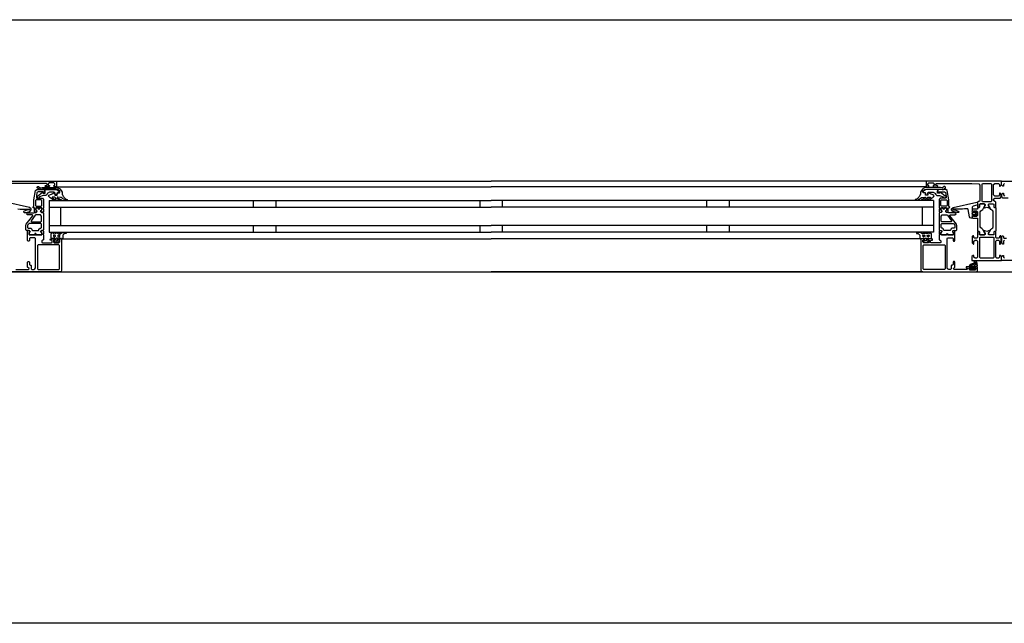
# Model space of a CAD drawing. Header units: millimetres. Extents: x -532 to 413144, y -532 to 654275.
# Tile 158 of 210: x 42334 to 43202, y 29168 to 29700. Entities that reach past the tile are written whole.
import ezdxf

# ---------------------------------------------------------------- set-up
doc = ezdxf.new("R2010")
doc.units = ezdxf.units.MM
doc.header["$LTSCALE"] = 100
doc.layers.add('A-0310-KOZIJN-BU', color=7, linetype='Continuous')
doc.layers.add('A-0410-AFWERKING-GEVEL', color=7, linetype='Continuous')

msp = doc.modelspace()

# ---------------------------------------------------------------- linework, layer by layer
at = {"layer": 'A-0310-KOZIJN-BU'}
for p, q in [((42540, 29540.625), (42540, 29534.625)), ((42560, 29540.625), (42560, 29534.625)), ((42740, 29540.625), (42740, 29534.625)), ((42760, 29534.625), (42760, 29540.625)), ((42940, 29534.625), (42940, 29540.625)), ((42960, 29534.625), (42960, 29540.625)), ((42540, 29518.625), (42540, 29512.625)), ((42560, 29518.625), (42560, 29512.625)), ((42740, 29518.625), (42740, 29512.625)), ((42760, 29512.625), (42760, 29518.625)), ((42940, 29512.625), (42940, 29518.625)), ((42960, 29512.625), (42960, 29518.625))]:
    msp.add_line(p, q, dxfattribs=at)
at = {"layer": 'A-0310-KOZIJN-BU', "ltscale": 10}
for points in [[(42300, 29700), (46800, 29700)], [(42300, 29557.625), (42366, 29557.625), (42366.5, 29557.125), (42366.5, 29553.125), (42366, 29552.625), (42364.5, 29552.625), (42364, 29553.125), (42364, 29553.625), (42365, 29553.625), (42365, 29555.125), (42364, 29556.125), (42360.25, 29556.125), (42359.25, 29555.125), (42359.25, 29553.625), (42360.25, 29553.625), (42360.25, 29553.125), (42359.75, 29552.625), (42356.75, 29552.625), (42356.25, 29553.125), (42356.75, 29553.625), (42357.25, 29553.625), (42358.25, 29554.125), (42358.25, 29554.9375), (42357.25, 29555.4375), (42326, 29555.4375)], [(42366, 29557.625), (42750, 29557.625)], [(43134, 29557.625), (42750, 29557.625)], [(43182.875, 29554.9375), (43183.375, 29555.4375), (43190.75, 29555.4375), (43191.25, 29554.9375), (43191.25, 29539.9375), (43190.75, 29539.4375), (43183.375, 29539.4375), (43182.875, 29539.9375), (43182.875, 29554.9375)], [(43202.6875, 29555.625), (43201.6875, 29554.625), (43201.6875, 29553.125), (43201.09375, 29553.125), (43200, 29554.21875), (43200, 29557.625), (43266, 29557.625)], [(42356, 29550.125), (42356, 29547.3125), (42355, 29547.3125), (42355, 29548.3125), (42350.25, 29548.3125), (42349.25, 29547.5), (42348.75, 29544.28125), (42348.75, 29543.03125), (42349.25, 29542.53125), (42354, 29542.53125), (42355, 29541.53125), (42355, 29534.125), (42354.75, 29533.9375), (42354.75, 29533.3125), (42355, 29533.125), (42355, 29530.65625), (42354.75, 29530.40625), (42354.5, 29530.3125), (42353.25, 29530.5), (42352.75, 29530.625), (42352.5, 29531.125), (42352.75, 29531.65625), (42353.5, 29532), (42353.5, 29532.34375), (42353.5, 29533.9375), (42353.25, 29534.125), (42348.5, 29534.125), (42348.25, 29534.03125), (42348.25, 29533.9375), (42348.25, 29532.34375), (42348.25, 29532), (42349, 29531.53125), (42349.25, 29531.125), (42349, 29530.71875), (42348.5, 29530.5), (42347.25, 29530.3125), (42347, 29530.40625), (42347, 29530.65625), (42347, 29533.125), (42347, 29533.3125), (42347, 29533.9375), (42347, 29534.125), (42346, 29534.125), (42345.5, 29534.71875), (42346, 29535.3125), (42346.5, 29535.3125), (42346.5, 29541.03125), (42348, 29549.28125), (42349, 29550.125), (42356, 29550.125)], [(42366, 29552.625), (42750, 29552.625)], [(43134, 29552.625), (42750, 29552.625)], [(43144, 29550.125), (43144, 29547.3125), (43145, 29547.3125), (43145, 29548.3125), (43149.75, 29548.3125), (43150.75, 29547.5), (43151.25, 29544.28125), (43151.25, 29543.03125), (43150.75, 29542.53125), (43146, 29542.53125), (43145, 29541.53125), (43145, 29534.125), (43145.25, 29533.9375), (43145.25, 29533.3125), (43145, 29533.125), (43145, 29530.65625), (43145.25, 29530.40625), (43145.5, 29530.3125), (43146.75, 29530.5), (43147.25, 29530.625), (43147.5, 29531.125), (43147.25, 29531.65625), (43146.5, 29532), (43146.5, 29532.34375), (43146.5, 29533.9375), (43146.75, 29534.125), (43151.5, 29534.125), (43151.75, 29534.03125), (43151.75, 29533.9375), (43151.75, 29532.34375), (43151.75, 29532), (43151, 29531.53125), (43150.75, 29531.125), (43151, 29530.71875), (43151.5, 29530.5), (43152.75, 29530.3125), (43153, 29530.40625), (43153, 29530.65625), (43153, 29533.125), (43153, 29533.3125), (43153, 29533.9375), (43153, 29534.125), (43154, 29534.125), (43154.5, 29534.71875), (43154, 29535.3125), (43153.5, 29535.3125), (43153.5, 29541.03125), (43152, 29549.28125), (43151, 29550.125), (43144, 29550.125)], [(43206, 29542.625), (43201.1875, 29542.625), (43200.1875, 29543.625), (43200.1875, 29545.9375), (43201.1875, 29546.9375), (43201.6875, 29546.9375), (43201.6875, 29545.4375), (43202.6875, 29544.4375)], [(42332.5, 29533.09375), (42334.5, 29532.9375), (42336.5, 29532.84375), (42338.5, 29532.8125), (42340.5, 29532.875), (42342.5, 29533), (42342.75, 29532.90625), (42343, 29532.59375), (42342.75, 29532.28125), (42340.75, 29532.34375), (42337.5, 29530.9375), (42337.25, 29530.59375), (42337.75, 29530.25), (42338, 29530.03125), (42339.5, 29529.90625), (42343, 29530.6875), (42344, 29532.1875), (42344, 29533.28125), (42342.75, 29534.3125), (42321.875, 29538.9375)], [(42360, 29540.625), (42750, 29540.625)], [(42360, 29540.625), (42360, 29512.625)], [(43140, 29540.625), (42750, 29540.625)], [(43140, 29540.625), (43140, 29512.625)], [(43169.5, 29533.3125), (43167.5, 29533.09375), (43165.5, 29532.9375), (43163.5, 29532.84375), (43161.5, 29532.8125), (43159.5, 29532.875), (43157.5, 29533), (43157.25, 29532.90625), (43157, 29532.59375), (43157.25, 29532.28125), (43159.25, 29532.34375), (43162.5, 29530.9375), (43162.75, 29530.59375), (43162.25, 29530.25), (43162, 29530.03125), (43160.5, 29529.90625), (43157, 29530.6875), (43156, 29532.1875), (43156, 29533.28125), (43157.25, 29534.3125), (43178.125, 29538.9375), (43178.625, 29538.84375), (43178.75, 29538.46875), (43178.75, 29536.9375), (43178.375, 29536.4375), (43175, 29535.53125), (43174.25, 29534.5625), (43174.25, 29531.3125), (43173.75, 29530.8125), (43174.25, 29530.3125), (43176.125, 29530.3125), (43176.125, 29531.03125), (43176.25, 29531.28125), (43176.625, 29531.28125), (43178.375, 29529.6875), (43178.75, 29528.9375), (43178.375, 29528.15625), (43176.625, 29526.5625), (43176.25, 29526.5625), (43176.125, 29526.8125), (43176.125, 29527.53125), (43174.25, 29527.53125), (43173.75, 29527.03125), (43174.25, 29526.53125), (43174.25, 29524.9375), (43173.375, 29524.9375), (43172.375, 29525.28125), (43171.875, 29526.15625), (43170.75, 29532.53125), (43170.25, 29533.1875), (43169.5, 29533.3125)], [(42345.5, 29527), (42345.5, 29527.5), (42345, 29527.78125), (42341, 29527.78125), (42340, 29528.78125), (42341, 29529.78125), (42346.5, 29529.78125), (42347, 29530.0625), (42348.5, 29530.0625), (42349, 29530.5625), (42349, 29531.4375), (42348.25, 29532.1875), (42348.25, 29533.5625), (42348.75, 29534.0625), (42350, 29534.0625), (42350.25, 29534), (42350.25, 29533.78125), (42350.25, 29533.3125), (42350.5, 29532.875), (42351, 29532.71875), (42351.25, 29532.875), (42351.5, 29533.3125), (42351.5, 29533.8125), (42351.5, 29534), (42351.75, 29534.0625), (42353, 29534.0625), (42353.5, 29533.5625), (42353.5, 29532.1875), (42352.75, 29531.4375), (42352.75, 29530.5625), (42353.25, 29530.0625), (42354.5, 29530.0625), (42355, 29529.5625), (42355, 29514.6875), (42354.5, 29514.1875), (42353.25, 29514.1875), (42352.75, 29513.6875), (42352.75, 29512.8125), (42353.5, 29512.03125), (42353.5, 29510.6875), (42353, 29510.1875), (42348.75, 29510.1875), (42348.5, 29510.3125), (42348.5, 29510.625), (42348.5, 29510.9375), (42348.25, 29511.3125), (42348, 29511.53125), (42347.5, 29511.3125), (42347.25, 29510.9375), (42347.25, 29510.625), (42347.25, 29510.3125), (42347, 29510.1875), (42342.75, 29510.1875), (42342.25, 29510.6875), (42342.25, 29512.03125), (42343, 29512.8125), (42343, 29513.6875), (42342.5, 29514.1875), (42340, 29514.1875), (42339.5, 29514.6875), (42339.5, 29518.53125), (42339.75, 29519.53125), (42345.5, 29527)], [(42360, 29534.625), (42750, 29534.625)], [(42370, 29534.625), (42370, 29518.625)], [(43140, 29534.625), (42750, 29534.625)], [(43130, 29534.625), (43130, 29518.625)], [(43154.5, 29527), (43154.5, 29527.5), (43155, 29527.78125), (43159, 29527.78125), (43160, 29528.78125), (43159, 29529.78125), (43153.5, 29529.78125), (43153, 29530.0625), (43151.5, 29530.0625), (43151, 29530.5625), (43151, 29531.4375), (43151.75, 29532.1875), (43151.75, 29533.5625), (43151.25, 29534.0625), (43150, 29534.0625), (43149.75, 29534), (43149.75, 29533.78125), (43149.75, 29533.3125), (43149.5, 29532.875), (43149, 29532.71875), (43148.75, 29532.875), (43148.5, 29533.3125), (43148.5, 29533.8125), (43148.5, 29534), (43148.25, 29534.0625), (43147, 29534.0625), (43146.5, 29533.5625), (43146.5, 29532.1875), (43147.25, 29531.4375), (43147.25, 29530.5625), (43146.75, 29530.0625), (43145.5, 29530.0625), (43145, 29529.5625), (43145, 29514.6875), (43145.5, 29514.1875), (43146.75, 29514.1875), (43147.25, 29513.6875), (43147.25, 29512.8125), (43146.5, 29512.03125), (43146.5, 29510.6875), (43147, 29510.1875), (43151.25, 29510.1875), (43151.5, 29510.3125), (43151.5, 29510.625), (43151.5, 29510.9375), (43151.75, 29511.3125), (43152, 29511.53125), (43152.5, 29511.3125), (43152.75, 29510.9375), (43152.75, 29510.625), (43152.75, 29510.3125), (43153, 29510.1875), (43157.25, 29510.1875), (43157.75, 29510.6875), (43157.75, 29512.03125), (43157, 29512.8125), (43157, 29513.6875), (43157.5, 29514.1875), (43160, 29514.1875), (43160.5, 29514.6875), (43160.5, 29518.53125), (43160.25, 29519.53125), (43154.5, 29527)], [(43174.375, 29529.53125), (43173.75, 29528.9375), (43174.375, 29528.3125), (43177.125, 29528.3125), (43177.75, 29528.9375), (43177.125, 29529.53125), (43174.375, 29529.53125)], [(42352.75, 29521.78125), (42353.25, 29522.28125), (42353.25, 29526.78125), (42352.25, 29527.78125), (42348.25, 29527.78125), (42347.75, 29527.59375), (42344, 29522.59375), (42344, 29522.0625), (42344.5, 29521.78125), (42352.75, 29521.78125)], [(43147.25, 29521.78125), (43146.75, 29522.28125), (43146.75, 29526.78125), (43147.75, 29527.78125), (43151.75, 29527.78125), (43152.25, 29527.59375), (43156, 29522.59375), (43156, 29522.0625), (43155.5, 29521.78125), (43147.25, 29521.78125)], [(42330.5, 29479.625), (42341.75, 29479.625), (42342.25, 29480.125), (42342.25, 29480.625), (42341, 29481.625), (42341, 29486.125), (42341.5, 29486.625), (42342.25, 29486.625), (42342.75, 29486.125), (42342.75, 29484.125), (42343.25, 29483.625), (42343.75, 29483.625), (42344.25, 29483.125), (42344.25, 29480.125), (42344.75, 29479.625), (42346.5, 29479.625), (42347.5, 29480.1875), (42348, 29481.125), (42348, 29507.125), (42347.5, 29507.625), (42343.25, 29507.625), (42342.75, 29507.125), (42342.75, 29505.125), (42342.25, 29504.625), (42341.5, 29504.625), (42341, 29505.125), (42341, 29510.125), (42341, 29510.3125), (42341, 29510.9375), (42341, 29511.125), (42341, 29513.59375), (42341, 29513.9375), (42341.25, 29513.9375), (42342.5, 29513.75), (42343, 29513.625), (42343.25, 29513.125), (42343, 29512.6875), (42342.25, 29512.25), (42342.25, 29511.90625), (42342.25, 29510.3125), (42342.5, 29510.125), (42353.25, 29510.125), (42353.5, 29510.3125), (42353.5, 29511.90625), (42353.5, 29512.25), (42352.75, 29512.59375), (42352.5, 29513.125), (42352.75, 29513.625), (42353.25, 29513.75), (42354.5, 29513.9375), (42354.75, 29513.84375), (42355, 29513.59375), (42355, 29511.125), (42354.75, 29510.9375), (42354.75, 29510.3125), (42355, 29510.125), (42355, 29505.9375), (42354.5, 29505.4375), (42354, 29505.4375), (42353.5, 29504.9375), (42353.5, 29503.625), (42354, 29503.125), (42362, 29503.125), (42362.5, 29503.625), (42362.5, 29504.9375), (42362, 29505.4375), (42360.75, 29505.4375), (42360.75, 29506.125), (42361.25, 29506.625), (42364, 29506.625), (42364.5, 29506.125), (42364.5, 29505.625), (42363.75, 29505.625), (42363.75, 29504.125), (42364.5, 29503.125), (42368.5, 29503.125), (42369.5, 29504.125), (42369.5, 29505.625), (42368.5, 29505.625), (42368.5, 29506.125), (42369, 29506.625), (42370.5, 29506.625), (42371, 29506.125)], [(42360, 29518.625), (42750, 29518.625)], [(42360, 29512.625), (42750, 29512.625)], [(43140, 29518.625), (42750, 29518.625)], [(43140, 29512.625), (42750, 29512.625)], [(43129, 29506.125), (43129, 29479.125), (43129.5, 29477.9375), (43130.5, 29477.625), (43177.5, 29477.625), (43178.75, 29478.1875), (43179, 29479.125), (43179, 29482.125), (43177, 29482.125), (43176.5, 29481.625), (43176.5, 29481.125), (43177.5, 29481.125), (43177.5, 29480.125), (43176.5, 29479.125), (43172.5, 29479.125), (43171.5, 29480.125), (43171.5, 29481.125), (43172.5, 29481.125), (43172.5, 29481.625), (43172, 29482.125), (43169.25, 29482.125), (43168.875, 29481.96875), (43168.75, 29481.625), (43168.875, 29481.28125), (43169.25, 29481.125), (43169.5, 29481.125), (43169.875, 29480.96875), (43170, 29480.625), (43170, 29480.125), (43169.5, 29479.625), (43158.25, 29479.625), (43157.75, 29480.125), (43157.75, 29480.625), (43159, 29481.625), (43159, 29486.125), (43158.5, 29486.625), (43157.75, 29486.625), (43157.25, 29486.125), (43157.25, 29484.125), (43156.75, 29483.625), (43156.25, 29483.625), (43155.75, 29483.125), (43155.75, 29480.125), (43155.25, 29479.625), (43153.5, 29479.625), (43152.5, 29480.1875), (43152, 29481.125), (43152, 29507.125), (43152.5, 29507.625), (43156.75, 29507.625), (43157.25, 29507.125), (43157.25, 29505.125), (43157.75, 29504.625), (43158.5, 29504.625), (43159, 29505.125), (43159, 29510.125), (43159, 29510.3125), (43159, 29510.9375), (43159, 29511.125), (43159, 29513.59375), (43159, 29513.9375), (43158.75, 29513.9375), (43157.5, 29513.75), (43157, 29513.625), (43156.75, 29513.125), (43157, 29512.6875), (43157.75, 29512.25), (43157.75, 29511.90625), (43157.75, 29510.3125), (43157.5, 29510.125), (43146.75, 29510.125), (43146.5, 29510.3125), (43146.5, 29511.90625), (43146.5, 29512.25), (43147.25, 29512.59375), (43147.5, 29513.125), (43147.25, 29513.625), (43146.75, 29513.75), (43145.5, 29513.9375), (43145.25, 29513.84375), (43145, 29513.59375), (43145, 29511.125), (43145.25, 29510.9375), (43145.25, 29510.3125), (43145, 29510.125), (43145, 29505.9375), (43145.5, 29505.4375), (43146, 29505.4375), (43146.5, 29504.9375), (43146.5, 29503.625), (43146, 29503.125), (43138, 29503.125), (43137.5, 29503.625), (43137.5, 29504.9375), (43138, 29505.4375), (43139.25, 29505.4375), (43139.25, 29506.125), (43138.75, 29506.625), (43136, 29506.625), (43135.5, 29506.125), (43135.5, 29505.625), (43136.25, 29505.625), (43136.25, 29504.125), (43135.5, 29503.125), (43131.5, 29503.125), (43130.5, 29504.125), (43130.5, 29505.625), (43131.5, 29505.625), (43131.5, 29506.125), (43131, 29506.625), (43129.5, 29506.625), (43129, 29506.125)], [(42371, 29506.125), (42371, 29479.125), (42370.5, 29477.9375), (42369.5, 29477.625), (42322.5, 29477.625)], [(42371.5, 29506.625), (42750, 29506.625)], [(43128.5, 29506.625), (42750, 29506.625)], [(43202.6875, 29505.625), (43201.6875, 29504.625), (43201.6875, 29502.125), (43201.1875, 29502.125), (43200.1875, 29503.125), (43200.1875, 29508.8125), (43200.6875, 29509.3125), (43201.1875, 29509.3125), (43201.6875, 29508.8125), (43201.6875, 29507.8125), (43202.1875, 29507.3125), (43204.5, 29507.3125)], [(43226, 29487.625), (43200, 29487.625), (43200, 29491.03125), (43201.09375, 29492.125), (43201.6875, 29492.125), (43201.6875, 29490.625), (43202.6875, 29489.625)], [(42369.5, 29477.625), (42750, 29477.625)], [(43130.5, 29477.625), (42750, 29477.625)], [(43176, 29483.03125), (43176, 29482.5), (43175.875, 29482.4375), (43173.25, 29482.4375), (43173.125, 29482.5), (43173.125, 29483.25), (43173.25, 29483.4375), (43177.5, 29485.03125), (43177.625, 29485), (43177.625, 29484.9375), (43177.875, 29483.75), (43177.75, 29483.53125), (43176.5, 29483.53125), (43176, 29483.03125)], [(43175.75, 29481.3125), (43175.75, 29480.53125), (43175.625, 29480.3125), (43173.375, 29480.3125), (43173.125, 29480.5), (43173.125, 29481.3125), (43173.5, 29481.71875), (43175.375, 29481.71875), (43175.75, 29481.3125)]]:
    msp.add_lwpolyline(points, dxfattribs=at)
for points in [[(43195, 29537.625), (43195, 29539.125), (43194.5, 29539.625), (43194, 29539.625), (43193, 29540.625), (43193, 29541.625), (43194, 29542.625), (43198.8125, 29542.625), (43199.8125, 29543.625), (43199.8125, 29545.9375), (43198.8125, 29546.9375), (43198.3125, 29546.9375), (43198.3125, 29545.4375), (43197.3125, 29544.4375), (43194, 29544.4375), (43193, 29545.4375), (43193, 29554.625), (43194, 29555.625), (43197.3125, 29555.625), (43198.3125, 29554.625), (43198.3125, 29553.125), (43198.90625, 29553.125), (43200, 29554.21875), (43200, 29557.625), (43134, 29557.625), (43133.5, 29557.125), (43133.5, 29553.125), (43134, 29552.625), (43135.5, 29552.625), (43136, 29553.125), (43136, 29553.625), (43135, 29553.625), (43135, 29555.125), (43136, 29556.125), (43139.75, 29556.125), (43140.75, 29555.125), (43140.75, 29553.625), (43139.75, 29553.625), (43139.75, 29553.125), (43140.25, 29552.625), (43143.25, 29552.625), (43143.75, 29553.125), (43143.25, 29553.625), (43142.75, 29553.625), (43141.75, 29554.125), (43141.75, 29554.9375), (43142.75, 29555.4375), (43174, 29555.4375), (43180.125, 29555.1875), (43181, 29554.1875), (43181, 29540.125), (43180.5, 29539.625), (43179.5, 29539.625), (43179, 29539.125), (43179, 29537.625), (43179.25, 29536.90625), (43179, 29536.625), (43179, 29534.71875), (43179.375, 29534.4375), (43180.375, 29534.4375), (43180.625, 29534.71875), (43180.625, 29537.125), (43181.125, 29537.625), (43185, 29537.625), (43185.5, 29537.125), (43185.5, 29536.4375), (43184.125, 29534.03125), (43184.125, 29533.9375), (43184.1875, 29533.84375), (43184.25, 29533.8125), (43186.125, 29534.34375), (43187, 29534.53125), (43187.9375, 29534.34375), (43189.75, 29533.84375), (43189.875, 29533.84375), (43189.9375, 29533.9375), (43189.9375, 29534.03125), (43188.5, 29536.4375), (43188.5, 29537.125), (43189, 29537.625), (43192.90625, 29537.625), (43193.40625, 29537.125), (43193.40625, 29534.71875), (43193.71875, 29534.4375), (43194.71875, 29534.4375), (43195, 29534.71875), (43195, 29536.625), (43194.8125, 29537.34375)], [(42366, 29550.53125), (42354, 29550.53125), (42352.25, 29550.1875), (42351.5, 29550.25), (42349.5, 29551.5625), (42349.25, 29552.40625), (42350, 29552.9375), (42350.5, 29552.78125), (42352, 29551.8125), (42352.25, 29551.75), (42352.25, 29551.75), (42353.75, 29552.03125), (42366, 29552.03125), (42367.5, 29551.75), (42369, 29551), (42369.5, 29550.71875), (42370.5, 29549.4375), (42371.5, 29547.84375), (42371.5, 29546.5), (42371.5, 29545.8125), (42372, 29545.1875), (42372, 29544.53125), (42372.5, 29543.9375), (42373, 29543.40625), (42373.5, 29542.90625), (42374, 29542.4375), (42374.5, 29542.03125), (42375, 29541.6875), (42376, 29541.4375), (42376, 29540.9375), (42375.5, 29540.75), (42374.5, 29540.96875), (42373.5, 29541.25), (42373, 29541.625), (42372, 29542.03125), (42371.5, 29542.53125), (42370.5, 29543.09375), (42370, 29543.25), (42367.5, 29543.53125), (42367, 29543.34375), (42367, 29543.09375), (42367.5, 29542.65625), (42368.5, 29542.28125), (42369, 29542), (42369.5, 29541.75), (42370.5, 29541.3125), (42370.5, 29541.125), (42370, 29540.75), (42369.5, 29540.84375), (42368.5, 29541.03125), (42368, 29541.25), (42367.5, 29541.5625), (42366.5, 29541.9375), (42366, 29542.375), (42365.5, 29542.84375), (42365, 29543.40625), (42364.5, 29543.53125), (42363, 29543.53125), (42362.75, 29543.34375), (42362.75, 29543.0625), (42363.25, 29542.65625), (42363.75, 29542.3125), (42364, 29542.03125), (42364.5, 29541.8125), (42365.5, 29541.6875), (42365.5, 29541.0625), (42365, 29540.75), (42364, 29540.96875), (42363.5, 29541.21875), (42363, 29541.53125), (42362.25, 29541.90625), (42361.75, 29542.3125), (42361, 29542.78125), (42360.5, 29543.3125), (42360, 29543.875), (42359.25, 29544.6875), (42359.75, 29545.15625), (42360.5, 29545.40625), (42361.25, 29545.6875), (42362, 29546), (42362.75, 29546.40625), (42363.25, 29546.84375), (42364, 29547.3125), (42364.5, 29547.65625), (42364.5, 29547.59375), (42365, 29547.3125), (42365, 29545.65625), (42365, 29545.34375), (42367, 29545.34375), (42367, 29545.65625), (42367, 29547.15625), (42367.5, 29547.4375), (42369, 29547.4375), (42369.5, 29547.75), (42369.5, 29548.46875), (42369.5, 29548.75), (42368, 29549.9375), (42368, 29550.09375)], [(42357, 29544.9375), (42354.75, 29544.9375), (42351.5, 29543.625), (42351, 29542.90625), (42350.5, 29542.625), (42349.75, 29542.90625), (42349.5, 29543.625), (42349.75, 29544.34375), (42349.75, 29544.4375), (42354, 29547.8125), (42354.5, 29547.8125), (42354.5, 29546.9375), (42356.5, 29546.9375), (42356.5, 29549.03125), (42356.25, 29549.3125), (42356.25, 29550.125), (42366, 29550.125), (42367.5, 29549.71875), (42369, 29548.5625), (42369, 29548), (42368.5, 29547.625), (42367.5, 29547.625), (42367, 29547.125), (42367, 29546.125), (42366.5, 29545.625), (42365.5, 29545.625), (42365, 29546.125), (42365, 29547.4375), (42364.5, 29547.9375), (42360.25, 29547.9375), (42358.25, 29546.8125), (42358.25, 29546.09375)], [(43134, 29550.53125), (43146, 29550.53125), (43147.75, 29550.1875), (43148.5, 29550.25), (43150.5, 29551.5625), (43150.75, 29552.40625), (43150, 29552.9375), (43149.5, 29552.78125), (43148, 29551.8125), (43147.75, 29551.75), (43147.75, 29551.75), (43146.25, 29552.03125), (43134, 29552.03125), (43132.5, 29551.75), (43131, 29551), (43130.5, 29550.71875), (43129.5, 29549.4375), (43128.5, 29547.84375), (43128.5, 29546.5), (43128.5, 29545.8125), (43128, 29545.1875), (43128, 29544.53125), (43127.5, 29543.9375), (43127, 29543.40625), (43126.5, 29542.90625), (43126, 29542.4375), (43125.5, 29542.03125), (43125, 29541.6875), (43124, 29541.4375), (43124, 29540.9375), (43124.5, 29540.75), (43125.5, 29540.96875), (43126.5, 29541.25), (43127, 29541.625), (43128, 29542.03125), (43128.5, 29542.53125), (43129.5, 29543.09375), (43130, 29543.25), (43132.5, 29543.53125), (43133, 29543.34375), (43133, 29543.09375), (43132.5, 29542.65625), (43131.5, 29542.28125), (43131, 29542), (43130.5, 29541.75), (43129.5, 29541.3125), (43129.5, 29541.125), (43130, 29540.75), (43130.5, 29540.84375), (43131.5, 29541.03125), (43132, 29541.25), (43132.5, 29541.5625), (43133.5, 29541.9375), (43134, 29542.375), (43134.5, 29542.84375), (43135, 29543.40625), (43135.5, 29543.53125), (43137, 29543.53125), (43137.25, 29543.34375), (43137.25, 29543.0625), (43136.75, 29542.65625), (43136.25, 29542.3125), (43136, 29542.03125), (43135.5, 29541.8125), (43134.5, 29541.6875), (43134.5, 29541.0625), (43135, 29540.75), (43136, 29540.96875), (43136.5, 29541.21875), (43137, 29541.53125), (43137.75, 29541.90625), (43138.25, 29542.3125), (43139, 29542.78125), (43139.5, 29543.3125), (43140, 29543.875), (43140.75, 29544.6875), (43140.25, 29545.15625), (43139.5, 29545.40625), (43138.75, 29545.6875), (43138, 29546), (43137.25, 29546.40625), (43136.75, 29546.84375), (43136, 29547.3125), (43135.5, 29547.65625), (43135.5, 29547.59375), (43135, 29547.3125), (43135, 29545.65625), (43135, 29545.34375), (43133, 29545.34375), (43133, 29545.65625), (43133, 29547.15625), (43132.5, 29547.4375), (43131, 29547.4375), (43130.5, 29547.75), (43130.5, 29548.46875), (43130.5, 29548.75), (43132, 29549.9375), (43132, 29550.09375)], [(43143, 29544.9375), (43145.25, 29544.9375), (43148.5, 29543.625), (43149, 29542.90625), (43149.5, 29542.625), (43150.25, 29542.90625), (43150.5, 29543.625), (43150.25, 29544.34375), (43150.25, 29544.4375), (43146, 29547.8125), (43145.5, 29547.8125), (43145.5, 29546.9375), (43143.5, 29546.9375), (43143.5, 29549.03125), (43143.75, 29549.3125), (43143.75, 29550.125), (43134, 29550.125), (43132.5, 29549.71875), (43131, 29548.5625), (43131, 29548), (43131.5, 29547.625), (43132.5, 29547.625), (43133, 29547.125), (43133, 29546.125), (43133.5, 29545.625), (43134.5, 29545.625), (43135, 29546.125), (43135, 29547.4375), (43135.5, 29547.9375), (43139.75, 29547.9375), (43141.75, 29546.8125), (43141.75, 29546.09375)], [(42348, 29540.53125), (42348, 29536.125), (42348.5, 29535.625), (42353, 29535.625), (42353.5, 29536.125), (42353.5, 29540.53125), (42353, 29541.03125), (42348.5, 29541.03125)], [(43152, 29540.53125), (43152, 29536.125), (43151.5, 29535.625), (43147, 29535.625), (43146.5, 29536.125), (43146.5, 29540.53125), (43147, 29541.03125), (43151.5, 29541.03125)], [(42351, 29532.71875), (42351.25, 29532.84375), (42351.5, 29533.375), (42351.25, 29533.75), (42350.75, 29533.90625), (42350.5, 29533.75), (42350.25, 29533.375), (42350.5, 29532.84375)], [(43149, 29532.71875), (43148.75, 29532.84375), (43148.5, 29533.375), (43148.75, 29533.75), (43149.25, 29533.90625), (43149.5, 29533.75), (43149.75, 29533.375), (43149.5, 29532.84375)], [(43180.375, 29513.3125), (43180.625, 29513.03125), (43180.625, 29510.625), (43181.125, 29510.125), (43184.6875, 29510.125), (43185.5, 29510.84375), (43185.375, 29511.65625), (43183.5, 29515.0625), (43182.75, 29515.84375), (43181.75, 29516.375), (43181.25, 29517.25), (43181.25, 29530.5), (43181.75, 29531.375), (43182.75, 29531.90625), (43183.5, 29532.6875), (43185.375, 29536.09375), (43185.375, 29537.1875), (43184.6875, 29537.625), (43181.125, 29537.625), (43180.625, 29537.125), (43180.625, 29534.71875), (43180.375, 29534.4375), (43179.5, 29534.4375), (43179, 29533.9375), (43179, 29532.9375), (43174.75, 29532.9375), (43174.25, 29532.4375), (43174.25, 29531.59375), (43175, 29530.625), (43175.75, 29530.4375), (43175.75, 29531.4375), (43178, 29531.4375), (43179, 29530.4375), (43179, 29527.4375), (43178, 29526.4375), (43175.75, 29526.4375), (43175.75, 29527.4375), (43175, 29527.21875), (43174.25, 29526.25), (43174.25, 29525.4375), (43174.75, 29524.9375), (43179, 29524.9375), (43179, 29513.8125), (43179.5, 29513.3125)], [(43193.71875, 29513.3125), (43193.40625, 29513.03125), (43193.40625, 29510.625), (43192.90625, 29510.125), (43189.375, 29510.125), (43188.5625, 29510.84375), (43188.6875, 29511.65625), (43190.625, 29515.0625), (43191.375, 29515.84375), (43192.3125, 29516.375), (43192.8125, 29517.25), (43192.8125, 29530.5), (43192.3125, 29531.375), (43191.375, 29531.90625), (43190.625, 29532.6875), (43188.6875, 29536.09375), (43188.6875, 29537.1875), (43189.375, 29537.625), (43192.90625, 29537.625), (43193.40625, 29537.125), (43193.40625, 29534.71875), (43193.71875, 29534.4375), (43194.5, 29534.4375), (43195, 29533.9375), (43195, 29513.8125), (43194.5, 29513.3125)], [(42352.75, 29520.1875), (42342.5, 29520.1875), (42342, 29520), (42341, 29518.78125), (42341, 29518.5), (42341, 29516.6875), (42341.5, 29516.1875), (42343.75, 29516.1875), (42344.75, 29515.1875), (42344.75, 29514.6875), (42345.25, 29514.1875), (42350.5, 29514.1875), (42351, 29514.6875), (42351, 29515.1875), (42352, 29516.1875), (42352.75, 29516.1875), (42353.25, 29516.6875), (42353.25, 29519.6875)], [(42372, 29507.4375), (42371.5, 29506.4375), (42371, 29506.03125), (42371, 29506.9375), (42369.5, 29506.9375), (42369, 29507.40625), (42368.5, 29507.40625), (42368.5, 29506.9375), (42368.5, 29505.625), (42368.5, 29505.3125), (42368.5, 29505.3125), (42369, 29505.09375), (42369, 29504.8125), (42368, 29503.78125), (42367.5, 29503.625), (42366, 29503.625), (42365.5, 29503.78125), (42364.5, 29504.8125), (42364.5, 29505), (42364.5, 29505.25), (42365, 29505.40625), (42365, 29505.625), (42365, 29506.9375), (42365, 29507.40625), (42364.5, 29507.40625), (42364, 29506.9375), (42362.25, 29506.9375), (42361.75, 29507.21875), (42361.75, 29511.21875), (42362.5, 29512.21875), (42362.75, 29512.4375), (42363.25, 29512.21875), (42363.5, 29511.4375), (42363.75, 29511.21875), (42364, 29511.4375), (42364.5, 29512.21875), (42364.5, 29512.4375), (42365, 29512.21875), (42365.5, 29511.4375), (42365.5, 29511.21875), (42366, 29511.4375), (42366.5, 29512.21875), (42366.5, 29512.4375), (42367, 29512.21875), (42367.5, 29511.4375), (42367.5, 29511.21875), (42368, 29511.4375), (42368.5, 29512.21875), (42368.5, 29512.4375), (42369, 29512.15625), (42369, 29511.3125), (42369.5, 29510.8125), (42371, 29511.9375), (42372, 29512.4375), (42375, 29512.4375), (42375, 29512), (42375, 29511.78125), (42375, 29511.5625), (42374, 29511.46875), (42373.5, 29511.34375), (42372, 29509.96875)], [(43128, 29507.4375), (43128.5, 29506.4375), (43129, 29506.03125), (43129, 29506.9375), (43130.5, 29506.9375), (43131, 29507.40625), (43131.5, 29507.40625), (43131.5, 29506.9375), (43131.5, 29505.625), (43131.5, 29505.3125), (43131.5, 29505.3125), (43131, 29505.09375), (43131, 29504.8125), (43132, 29503.78125), (43132.5, 29503.625), (43134, 29503.625), (43134.5, 29503.78125), (43135.5, 29504.8125), (43135.5, 29505), (43135.5, 29505.25), (43135, 29505.40625), (43135, 29505.625), (43135, 29506.9375), (43135, 29507.40625), (43135.5, 29507.40625), (43136, 29506.9375), (43137.75, 29506.9375), (43138.25, 29507.21875), (43138.25, 29511.21875), (43137.5, 29512.21875), (43137.25, 29512.4375), (43136.75, 29512.21875), (43136.5, 29511.4375), (43136.25, 29511.21875), (43136, 29511.4375), (43135.5, 29512.21875), (43135.5, 29512.4375), (43135, 29512.21875), (43134.5, 29511.4375), (43134.5, 29511.21875), (43134, 29511.4375), (43133.5, 29512.21875), (43133.5, 29512.4375), (43133, 29512.21875), (43132.5, 29511.4375), (43132.5, 29511.21875), (43132, 29511.4375), (43131.5, 29512.21875), (43131.5, 29512.4375), (43131, 29512.15625), (43131, 29511.3125), (43130.5, 29510.8125), (43129, 29511.9375), (43128, 29512.4375), (43125, 29512.4375), (43125, 29512), (43125, 29511.78125), (43125, 29511.5625), (43126, 29511.46875), (43126.5, 29511.34375), (43128, 29509.96875)], [(43147.25, 29520.1875), (43157.5, 29520.1875), (43158, 29520), (43159, 29518.78125), (43159, 29518.5), (43159, 29516.6875), (43158.5, 29516.1875), (43156.25, 29516.1875), (43155.25, 29515.1875), (43155.25, 29514.6875), (43154.75, 29514.1875), (43149.5, 29514.1875), (43149, 29514.6875), (43149, 29515.1875), (43148, 29516.1875), (43147.25, 29516.1875), (43146.75, 29516.6875), (43146.75, 29519.6875)], [(43179, 29510.125), (43179, 29507.8125), (43178.5, 29507.3125), (43176.25, 29507.3125), (43175.75, 29507.8125), (43175.75, 29508.8125), (43175.25, 29509.3125), (43174.75, 29509.3125), (43174.25, 29508.8125), (43174.25, 29503.125), (43175.25, 29502.125), (43175.75, 29502.125), (43175.75, 29504.625), (43176.75, 29505.625), (43178, 29505.625), (43179, 29504.625), (43179, 29497.625), (43179, 29496.625), (43179, 29490.625), (43178, 29489.625), (43176.75, 29489.625), (43175.75, 29490.625), (43175.75, 29492.125), (43175.125, 29492.125), (43174, 29491.03125), (43174, 29487.625), (43200, 29487.625), (43200, 29491.03125), (43198.90625, 29492.125), (43198.3125, 29492.125), (43198.3125, 29490.625), (43197.3125, 29489.625), (43196, 29489.625), (43195, 29490.625), (43195, 29496.625), (43195, 29497.625), (43195, 29504.625), (43196, 29505.625), (43197.3125, 29505.625), (43198.3125, 29504.625), (43198.3125, 29502.125), (43198.8125, 29502.125), (43199.8125, 29503.125), (43199.8125, 29508.8125), (43199.3125, 29509.3125), (43198.8125, 29509.3125), (43198.3125, 29508.8125), (43198.3125, 29507.8125), (43197.8125, 29507.3125), (43195.5, 29507.3125), (43195, 29507.8125), (43195, 29510.125), (43194.8125, 29510.84375), (43195, 29511.125), (43195, 29513.03125), (43194.71875, 29513.3125), (43193.71875, 29513.3125), (43193.40625, 29513.03125), (43193.40625, 29510.625), (43192.90625, 29510.125), (43189, 29510.125), (43188.5, 29510.625), (43188.5, 29511.3125), (43189.9375, 29513.71875), (43189.9375, 29513.78125), (43189.9375, 29513.84375), (43189.8125, 29513.9375), (43188.625, 29513.6875), (43187, 29513.21875), (43185.4375, 29513.6875), (43184.3125, 29513.90625), (43184.125, 29513.71875), (43185.5, 29511.3125), (43185.5, 29510.625), (43185, 29510.125), (43181.125, 29510.125), (43180.625, 29510.625), (43180.625, 29513.03125), (43180.375, 29513.3125), (43179.375, 29513.3125), (43179, 29513.03125), (43179, 29511.125), (43179.25, 29510.40625)], [(42348, 29510.3125), (42348.25, 29510.4375), (42348.5, 29510.96875), (42348.25, 29511.34375), (42347.75, 29511.5), (42347.5, 29511.34375), (42347.25, 29510.96875), (42347.5, 29510.4375)], [(42364, 29508.4375), (42365, 29508.4375), (42365.5, 29508.9375), (42365.5, 29509.53125), (42365, 29510.03125), (42364, 29510.03125), (42363.75, 29509.53125), (42363.75, 29508.9375)], [(42366.5, 29507.4375), (42366, 29506.9375), (42366, 29505.3125), (42366.5, 29504.8125), (42367, 29504.8125), (42367.5, 29505.3125), (42367.5, 29506.9375), (42367, 29507.4375)], [(42368, 29508.4375), (42369, 29508.4375), (42369.5, 29508.9375), (42369.5, 29509.53125), (42369, 29510.03125), (42368, 29510.03125), (42367.5, 29509.53125), (42367.5, 29508.9375)], [(43132, 29508.4375), (43131, 29508.4375), (43130.5, 29508.9375), (43130.5, 29509.53125), (43131, 29510.03125), (43132, 29510.03125), (43132.5, 29509.53125), (43132.5, 29508.9375)], [(43133.5, 29507.4375), (43134, 29506.9375), (43134, 29505.3125), (43133.5, 29504.8125), (43133, 29504.8125), (43132.5, 29505.3125), (43132.5, 29506.9375), (43133, 29507.4375)], [(43136, 29508.4375), (43135, 29508.4375), (43134.5, 29508.9375), (43134.5, 29509.53125), (43135, 29510.03125), (43136, 29510.03125), (43136.25, 29509.53125), (43136.25, 29508.9375)], [(43152, 29510.3125), (43151.75, 29510.4375), (43151.5, 29510.96875), (43151.75, 29511.34375), (43152.25, 29511.5), (43152.5, 29511.34375), (43152.75, 29510.96875), (43152.5, 29510.4375)], [(43181.375, 29508.3125), (43192.71875, 29508.3125), (43193.21875, 29507.8125), (43193.21875, 29490.125), (43192.71875, 29489.625), (43181.375, 29489.625), (43180.875, 29490.125), (43180.875, 29507.8125)], [(42350.25, 29501.3125), (42349.75, 29500.8125), (42349.75, 29480.3125), (42350.25, 29479.8125), (42368.5, 29479.8125), (42369, 29480.3125), (42369, 29500.8125), (42368.5, 29501.3125)], [(43149.75, 29501.3125), (43150.25, 29500.8125), (43150.25, 29480.3125), (43149.75, 29479.8125), (43131.5, 29479.8125), (43131, 29480.3125), (43131, 29500.8125), (43131.5, 29501.3125)], [(43176.375, 29481), (43176.25, 29481.15625), (43176.25, 29482.28125), (43176.375, 29482.4375), (43178.25, 29482.4375), (43178.625, 29482.65625), (43178.75, 29483.125), (43178.25, 29486.34375), (43176.75, 29487.4375), (43175.875, 29487.15625), (43175.75, 29486.84375), (43175.875, 29486.53125), (43176.125, 29486.4375), (43176.75, 29486.625), (43177.25, 29486.40625), (43177.5, 29485.9375), (43177.375, 29485.875), (43177.375, 29485.78125), (43172.25, 29484.0625), (43171.5, 29482.6875), (43171.875, 29482.4375), (43172.75, 29482.4375), (43172.875, 29482.28125), (43172.875, 29481.1875), (43172.75, 29481), (43171.875, 29480.84375), (43171.75, 29480.75), (43171.875, 29480.53125), (43172.625, 29479.8125), (43173.25, 29479.53125), (43175.75, 29479.53125), (43176.375, 29479.75), (43177.25, 29480.4375), (43177.375, 29480.625), (43177.25, 29480.78125)]]:
    msp.add_lwpolyline(points, close=True, dxfattribs=at)
at = {"layer": 'A-0410-AFWERKING-GEVEL', "ltscale": 10}
msp.add_lwpolyline([(42300, 29477.625), (46800, 29477.625), (46800, 29167.625), (42300, 29167.625)], close=True, dxfattribs=at)

doc.saveas('drawing.dxf')
